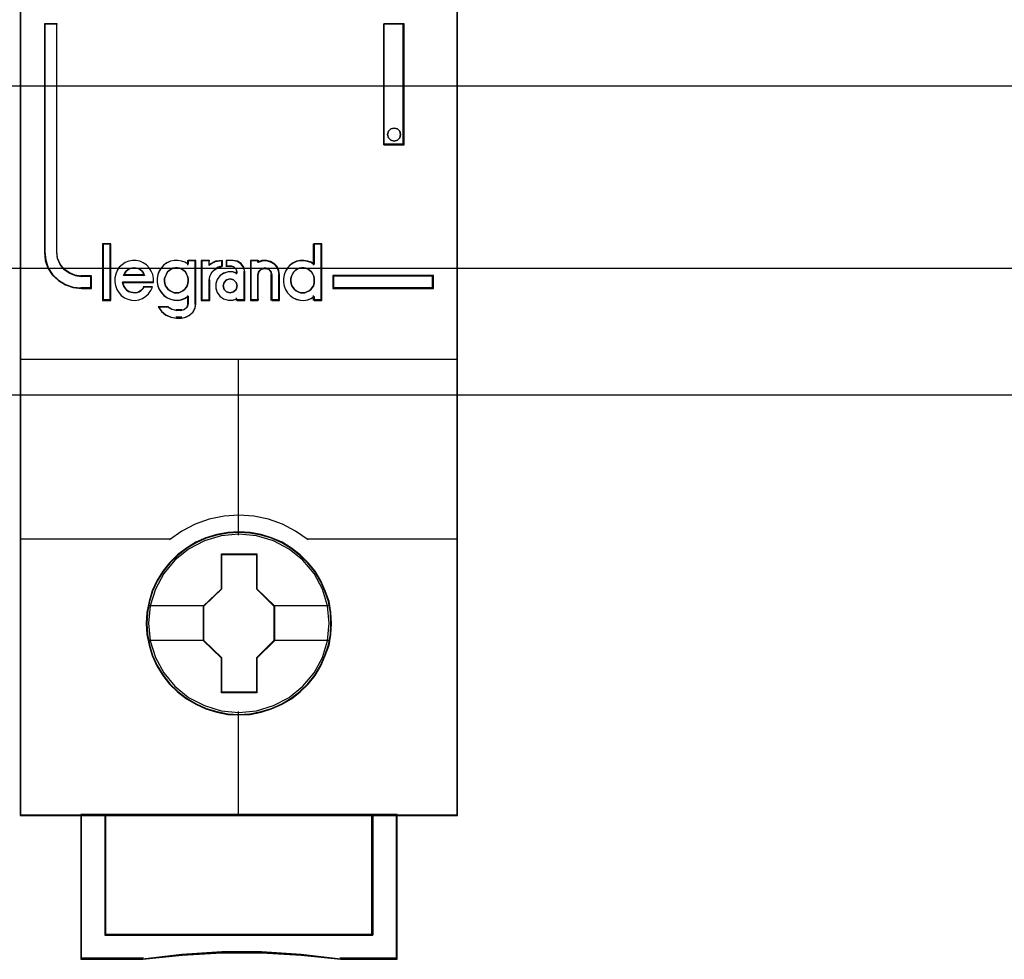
# Model space of a CAD drawing. Extents: x -558982 to 5119495, y -5290134 to 97908.
# Tile 21 of 256: x -478162 to -477758, y -25057 to -24671. Entities that reach past the tile are written whole.
import ezdxf

# ---------------------------------------------------------------- set-up
doc = ezdxf.new("R2010")
doc.units = 0
doc.header["$MEASUREMENT"] = 0
doc.layers.get('0').update_dxf_attribs({"color": 252})
for name, color, linetype in [('30', 7, 'Continuous'), ('45', 8, 'Continuous'), ('50', 7, 'Continuous')]:
    doc.layers.add(name, color=color, linetype=linetype)

# ---------------------------------------------------------------- blocks, each defined once
blk = doc.blocks.new('*U1057')
at = {"layer": '50', "color": 7}
blk.add_lwpolyline([(61.983887, -487.347089), (386.017439, -487.347089), (386.017439, -533.64975), (61.983887, -533.64975), (61.983887, -487.347089)], dxfattribs=at)
blk = doc.blocks.new('*U1058')
at = {"layer": '30', "color": 7}
blk.add_lwpolyline([(51.981526, -492.476529), (396.088727, -492.476529), (396.088727, -528.454107), (51.981526, -528.454107), (51.981526, -492.476529)], close=True, dxfattribs=at)
for points in [[(51.981526, -492.476529), (396.088727, -492.476529), (396.088727, -528.454107), (51.981526, -528.454107), (51.981526, -492.476529)], [(51.981526, -499.973403), (396.088727, -499.973403), (396.088727, -520.957234), (51.981526, -520.957234), (51.981526, -499.973403)]]:
    blk.add_lwpolyline(points, dxfattribs=at)
blk = doc.blocks.new('*U1062')
at = {"layer": '45', "color": 7}
for points in [[(169.995071, -469.157042), (152.007787, -469.157042), (152.007787, -550.928839), (169.995071, -550.928839), (169.995071, -469.157042)], [(154.934532, -529.267085), (154.934532, -528.777596), (154.532065, -528.777596), (154.259976, -528.739097), (154.021897, -528.6346), (153.812161, -528.486103), (153.647773, -528.282608), (153.540071, -528.040613), (153.511728, -527.776619), (153.511728, -518.393838), (153.007228, -518.393838), (153.007228, -527.776619), (153.041239, -528.112112), (153.148942, -528.431104), (153.330335, -528.711598), (153.579751, -528.942592), (153.868846, -529.118588), (154.186285, -529.228586), (154.532065, -529.267085), (154.934532, -529.267085)], [(166.962285, -518.393838), (166.962285, -523.359093), (167.802663, -523.359093), (167.802663, -518.393838), (166.962285, -518.393838)], [(167.615453, -522.808634), (167.651554, -522.938746), (167.615453, -523.080686), (167.519181, -523.169398), (167.380791, -523.210797), (167.248418, -523.169398), (167.152147, -523.080686), (167.116045, -522.938746), (167.152147, -522.808634), (167.248418, -522.708093), (167.380791, -522.678522), (167.519181, -522.708093), (167.615453, -522.808634)], [(155.72189, -529.741101), (155.72189, -527.447815), (155.414369, -527.447815), (155.414369, -529.741101), (155.72189, -529.741101)], [(168.99563, -528.737458), (164.867966, -528.737458), (164.867966, -529.267085), (168.99563, -529.267085), (168.99563, -528.737458)], [(164.804341, -543.0375), (164.782005, -542.585706), (164.709411, -542.133913), (164.553057, -541.698648), (164.374365, -541.285423), (164.139833, -540.888726), (163.855044, -540.541617), (163.525583, -540.222056), (163.157032, -539.941062), (162.782897, -539.698636), (162.347338, -539.511307), (161.917362, -539.384585), (161.459466, -539.30194), (161.00157, -539.274391), (160.543674, -539.30194), (160.096946, -539.384585), (159.644634, -539.511307), (159.231411, -539.698636), (158.840524, -539.941062), (158.477558, -540.222056), (158.142512, -540.541617), (157.874475, -540.888726), (157.628775, -541.285423), (157.433331, -541.698648), (157.310481, -542.133913), (157.221135, -542.585706), (157.193215, -543.0375), (157.221135, -543.489293), (157.310481, -543.924557), (157.433331, -544.359822), (157.628775, -544.773047), (157.874475, -545.169744), (158.142512, -545.527873), (158.477558, -545.852944), (158.840524, -546.128427), (159.231411, -546.359834), (159.644634, -546.547163), (160.096946, -546.679395), (160.543674, -546.773059), (161.00157, -546.795098), (161.459466, -546.773059), (161.917362, -546.679395), (162.347338, -546.547163), (162.782897, -546.359834), (163.157032, -546.128427), (163.525583, -545.852944), (163.855044, -545.527873), (164.139833, -545.169744), (164.374365, -544.773047), (164.553057, -544.359822), (164.709411, -543.924557), (164.782005, -543.489293), (164.804341, -543.0375)], [(164.804341, -543.0375), (164.782005, -542.585706), (164.709411, -542.133913), (164.553057, -541.698648), (164.374365, -541.285423), (164.139833, -540.888726), (163.855044, -540.541617), (163.525583, -540.222056), (163.157032, -539.941062), (162.782897, -539.698636), (162.347338, -539.511307), (161.917362, -539.384585), (161.459466, -539.30194), (161.00157, -539.274391), (160.543674, -539.30194), (160.096946, -539.384585), (159.644634, -539.511307), (159.231411, -539.698636), (158.840524, -539.941062), (158.477558, -540.222056), (158.142512, -540.541617), (157.874475, -540.888726), (157.628775, -541.285423), (157.433331, -541.698648), (157.310481, -542.133913), (157.221135, -542.585706), (157.193215, -543.0375), (157.221135, -543.489293), (157.310481, -543.924557), (157.433331, -544.359822), (157.628775, -544.773047), (157.874475, -545.169744), (158.142512, -545.527873), (158.477558, -545.852944), (158.840524, -546.128427), (159.231411, -546.359834), (159.644634, -546.547163), (160.096946, -546.679395), (160.543674, -546.773059), (161.00157, -546.795098), (161.459466, -546.773059), (161.917362, -546.679395), (162.347338, -546.547163), (162.782897, -546.359834), (163.157032, -546.128427), (163.525583, -545.852944), (163.855044, -545.527873), (164.139833, -545.169744), (164.374365, -544.773047), (164.553057, -544.359822), (164.709411, -543.924557), (164.782005, -543.489293), (164.804341, -543.0375)], [(164.783133, -543.038809), (164.760913, -542.589402), (164.688699, -542.139995), (164.533161, -541.707029), (164.355404, -541.295986), (164.122097, -540.901385), (163.838796, -540.556109), (163.511055, -540.238235), (163.14443, -539.958726), (162.772251, -539.717581), (162.338967, -539.531241), (161.911237, -539.405188), (161.455734, -539.322979), (161.00023, -539.295576), (160.544726, -539.322979), (160.100332, -539.405188), (159.650384, -539.531241), (159.239319, -539.717581), (158.850475, -539.958726), (158.489405, -540.238235), (158.156109, -540.556109), (157.889473, -540.901385), (157.645056, -541.295986), (157.450634, -541.707029), (157.328426, -542.139995), (157.239547, -542.589402), (157.211772, -543.038809), (157.239547, -543.488216), (157.328426, -543.921182), (157.450634, -544.354147), (157.645056, -544.76519), (157.889473, -545.159792), (158.156109, -545.516029), (158.489405, -545.839383), (158.850475, -546.113412), (159.239319, -546.343596), (159.650384, -546.529935), (160.100332, -546.661469), (160.544726, -546.754639), (161.00023, -546.776561), (161.455734, -546.754639), (161.911237, -546.661469), (162.338967, -546.529935), (162.772251, -546.343596), (163.14443, -546.113412), (163.511055, -545.839383), (163.838796, -545.516029), (164.122097, -545.159792), (164.355404, -544.76519), (164.533161, -544.354147), (164.688699, -543.921182), (164.760913, -543.488216), (164.783133, -543.038809)], [(160.285818, -540.180054), (161.733944, -540.180054), (161.733944, -541.609553), (162.460825, -542.316023), (162.460825, -543.745522), (161.733944, -544.463031), (161.733944, -545.881491), (160.285818, -545.881491), (160.285818, -544.463031), (159.542033, -543.745522), (159.542033, -542.316023), (160.285818, -541.609553), (160.285818, -540.180054)], [(160.285818, -540.180054), (161.733944, -540.180054), (161.733944, -540.180054), (161.733944, -541.609553), (161.733944, -541.609553), (162.460825, -542.316023), (162.460825, -542.316023), (162.460825, -543.745522), (162.460825, -543.745522), (161.733944, -544.463031), (161.733944, -544.463031), (161.733944, -545.881491), (161.733944, -545.881491), (160.285818, -545.881491), (160.285818, -545.881491), (160.285818, -544.463031), (160.285818, -544.463031), (159.542033, -543.745522), (159.542033, -543.745522), (159.542033, -542.316023), (159.542033, -542.316023), (160.285818, -541.609553), (160.285818, -541.609553), (160.285818, -540.180054), (160.285818, -540.180054)], [(160.294242, -540.198591), (161.722639, -540.198591), (161.722639, -541.618794), (162.439616, -542.320671), (162.439616, -543.740874), (161.722639, -544.453718), (161.722639, -545.862954), (160.294242, -545.862954), (160.294242, -544.453718), (159.560591, -543.740874), (159.560591, -542.320671), (160.294242, -541.618794), (160.294242, -540.198591)], [(166.50584, -550.886468), (166.50584, -555.840873), (155.497018, -555.840873), (155.497018, -550.886468), (154.499762, -550.886468), (154.499762, -556.839478), (157.04583, -556.839478), (158.667069, -556.66293), (160.29945, -556.574655), (161.93183, -556.574655), (163.564211, -556.66293), (165.191021, -556.839478), (167.503096, -556.839478), (167.503096, -550.886468), (166.50584, -550.886468)], [(160.995855, -550.886468), (155.493901, -550.886468), (155.493901, -555.849076), (166.508958, -555.849076), (166.508958, -550.886468), (160.995855, -550.886468)], [(166.508958, -555.849076), (166.508958, -550.886468), (160.995855, -550.886468), (155.493901, -550.886468), (155.493901, -555.849076), (166.508958, -555.849076)]]:
    blk.add_lwpolyline(points, close=True, dxfattribs=at)
at = {"layer": '45', "color": 139}
for points in [[(169.995071, -469.157042), (152.007787, -469.157042), (152.007787, -550.928839), (169.995071, -550.928839), (169.995071, -469.157042)], [(167.651554, -522.938746), (167.615453, -522.808634), (167.519181, -522.708093), (167.380791, -522.678522), (167.248418, -522.708093), (167.152147, -522.808634), (167.116045, -522.938746), (167.152147, -523.080686), (167.248418, -523.169398), (167.380791, -523.210797), (167.519181, -523.169398), (167.615453, -523.080686), (167.651554, -522.938746)], [(158.429434, -529.452454), (158.527886, -529.441043), (158.614754, -529.412513), (158.695832, -529.366865), (158.765327, -529.309806), (158.829031, -529.229923), (158.86957, -529.155746), (158.898526, -529.058745), (158.921691, -528.961744), (158.910108, -528.864744), (158.892735, -528.767743), (158.852196, -528.682154), (158.800075, -528.590859), (158.73058, -528.528094), (158.655293, -528.476741), (158.568424, -528.436799), (158.475764, -528.419681), (158.388896, -528.419681), (158.290444, -528.436799), (158.215158, -528.476741), (158.134081, -528.528094), (158.064585, -528.590859), (158.018255, -528.682154), (157.977717, -528.767743), (157.94876, -528.864744), (157.94876, -528.961744), (157.960343, -529.058745), (157.989299, -529.155746), (158.035629, -529.229923), (158.093542, -529.309806), (158.174619, -529.366865), (158.255697, -529.412513), (158.342566, -529.441043), (158.429434, -529.452454)], [(163.616677, -529.452454), (163.709687, -529.441043), (163.796883, -529.412513), (163.88408, -529.366865), (163.953837, -529.309806), (164.011969, -529.229923), (164.064287, -529.155746), (164.093352, -529.058745), (164.099165, -528.961744), (164.099165, -528.864744), (164.081726, -528.767743), (164.041034, -528.682154), (163.982903, -528.590859), (163.913146, -528.528094), (163.843388, -528.476741), (163.756191, -528.436799), (163.668995, -528.419681), (163.570172, -528.419681), (163.482975, -528.436799), (163.395778, -528.476741), (163.314395, -528.528094), (163.256263, -528.590859), (163.198132, -528.682154), (163.15744, -528.767743), (163.134188, -528.864744), (163.134188, -528.961744), (163.145814, -529.058745), (163.17488, -529.155746), (163.227198, -529.229923), (163.285329, -529.309806), (163.355086, -529.366865), (163.442283, -529.412513), (163.52948, -529.441043), (163.616677, -529.452454)], [(160.933828, -529.163808), (160.891979, -529.022429), (160.784369, -528.916396), (160.640888, -528.875161), (160.497408, -528.916396), (160.389797, -529.022429), (160.347949, -529.163808), (160.389797, -529.305186), (160.497408, -529.411219), (160.640888, -529.452454), (160.784369, -529.411219), (160.891979, -529.305186), (160.933828, -529.163808)], [(164.714206, -543.028018), (164.641625, -542.306318), (164.43505, -541.623183), (164.088896, -540.98963), (163.63108, -540.433205), (163.067185, -539.981454), (162.419542, -539.639886), (161.721652, -539.430538), (160.995846, -539.364428), (160.275623, -539.430538), (159.583316, -539.639886), (158.935674, -539.981454), (158.371778, -540.433205), (157.913962, -540.98963), (157.567808, -541.623183), (157.35565, -542.306318), (157.288652, -543.028018), (157.35565, -543.744208), (157.567808, -544.432853), (157.913962, -545.060897), (158.371778, -545.617322), (158.935674, -546.074582), (159.583316, -546.410641), (160.275623, -546.625498), (160.995846, -546.697117), (161.721652, -546.625498), (162.419542, -546.410641), (163.067185, -546.074582), (163.63108, -545.617322), (164.088896, -545.060897), (164.43505, -544.432853), (164.641625, -543.744208), (164.714206, -543.028018)]]:
    blk.add_lwpolyline(points, close=True, dxfattribs=at)
at = {"layer": '45', "color": 59}
for points in [[(169.976513, -469.175579), (152.026345, -469.175579), (152.026345, -550.907654), (169.976513, -550.907654), (169.976513, -469.175579)], [(166.962285, -518.393838), (166.962285, -523.359093), (167.802663, -523.359093), (167.802663, -518.393838), (166.962285, -518.393838)], [(167.615453, -522.808634), (167.651554, -522.938746), (167.615453, -523.080686), (167.519181, -523.169398), (167.380791, -523.210797), (167.248418, -523.169398), (167.152147, -523.080686), (167.116045, -522.938746), (167.152147, -522.808634), (167.248418, -522.708093), (167.380791, -522.678522), (167.519181, -522.708093), (167.615453, -522.808634)], [(155.740447, -529.759638), (155.740447, -527.429278), (155.393161, -527.429278), (155.393161, -529.759638), (155.740447, -529.759638)], [(162.829319, -528.862059), (162.829319, -529.023735), (162.857839, -529.174261), (162.914879, -529.313636), (163.00044, -529.447437), (163.108817, -529.558937), (163.234305, -529.653713), (163.365498, -529.715038), (163.513803, -529.748488), (163.667812, -529.759638), (163.821821, -529.731763), (163.964422, -529.676013), (164.089911, -529.592387), (164.089911, -529.759638), (164.409337, -529.759638), (164.409337, -527.429278), (164.089911, -527.429278), (164.089911, -528.287832), (163.964422, -528.204207), (163.821821, -528.154031), (163.667812, -528.126156), (163.513803, -528.137306), (163.365498, -528.165181), (163.234305, -528.232082), (163.108817, -528.315707), (163.00044, -528.427208), (162.914879, -528.561008), (162.857839, -528.711534), (162.829319, -528.862059)], [(155.899509, -529.000717), (155.928022, -529.152501), (155.985048, -529.304285), (156.064884, -529.433583), (156.167531, -529.551637), (156.292988, -529.647205), (156.441255, -529.714665), (156.58382, -529.748395), (156.73779, -529.759638), (156.89176, -529.73153), (157.040027, -529.675314), (157.171187, -529.590989), (157.279536, -529.484178), (157.37648, -529.349258), (157.444911, -529.208717), (157.097053, -529.208717), (157.040027, -529.281799), (156.971596, -529.349258), (156.89176, -529.399853), (156.817626, -529.427961), (156.732087, -529.444826), (156.640846, -529.433583), (156.555307, -529.416718), (156.469768, -529.38861), (156.389932, -529.332393), (156.332906, -529.264934), (156.27588, -529.186231), (156.247367, -529.101906), (156.218854, -529.017582), (157.484829, -529.017582), (157.484829, -528.854554), (157.456316, -528.691526), (157.393588, -528.550985), (157.308049, -528.416066), (157.205402, -528.303633), (157.06854, -528.208065), (156.931678, -528.151849), (156.777708, -528.112497), (156.623738, -528.112497), (156.469768, -528.140606), (156.327203, -528.196822), (156.201746, -528.29239), (156.081992, -528.399201), (155.996453, -528.534121), (155.939427, -528.685905), (155.899509, -528.837689), (155.899509, -529.000717)], [(157.724085, -528.547477), (157.667088, -528.698047), (157.638589, -528.848617), (157.638589, -529.01034), (157.667088, -529.16091), (157.724085, -529.300327), (157.815281, -529.434167), (157.917876, -529.5457), (158.04327, -529.640503), (158.191463, -529.701846), (158.333956, -529.735306), (158.487849, -529.74646), (158.636042, -529.718576), (158.778535, -529.66281), (158.915328, -529.57916), (158.915328, -529.89703), (158.87543, -530.036446), (158.767135, -530.13125), (158.636042, -530.170286), (158.430851, -530.170286), (158.24846, -530.13125), (158.083168, -530.036446), (157.689887, -530.036446), (157.82098, -530.220476), (157.997672, -530.359893), (158.208562, -530.454696), (158.430851, -530.482579), (158.636042, -530.482579), (158.818433, -530.454696), (158.978025, -530.371046), (159.114819, -530.248359), (159.200315, -530.075483), (159.234513, -529.89703), (159.234513, -528.112497), (158.915328, -528.112497), (158.915328, -528.274221), (158.778535, -528.190571), (158.636042, -528.140381), (158.487849, -528.112497), (158.333956, -528.123651), (158.191463, -528.151534), (158.04327, -528.218454), (157.917876, -528.302104), (157.815281, -528.413637), (157.724085, -528.547477)], [(159.454549, -528.112497), (159.454549, -529.759638), (159.78036, -529.759638), (159.78036, -528.933257), (159.80945, -528.770229), (159.885085, -528.607202), (160.007264, -528.483526), (160.152715, -528.399201), (160.321438, -528.348606), (160.321438, -528.112497), (160.036354, -528.151849), (159.78036, -528.286768), (159.78036, -528.112497), (159.454549, -528.112497)], [(159.473106, -528.133683), (159.473106, -529.741101), (159.784968, -529.741101), (159.784968, -528.934649), (159.812813, -528.775553), (159.885209, -528.616457), (160.002157, -528.495763), (160.141381, -528.413472), (160.302881, -528.364098), (160.302881, -528.133683), (160.030002, -528.172085), (159.784968, -528.303751), (159.784968, -528.133683), (159.473106, -528.133683)], [(160.105863, -528.905149), (160.048381, -529.073798), (160.048381, -529.264934), (160.105863, -529.433583), (160.220826, -529.590989), (160.36453, -529.692178), (160.55422, -529.748395), (160.738161, -529.748395), (160.922102, -529.692178), (160.922102, -529.759638), (161.243999, -529.759638), (161.243999, -528.579094), (161.203762, -528.399201), (161.094547, -528.247417), (160.939346, -528.151849), (160.755405, -528.112497), (160.49099, -528.112497), (160.49099, -528.348606), (160.680679, -528.348606), (160.795642, -528.376715), (160.881865, -528.466661), (160.922102, -528.579094), (160.922102, -528.646553), (160.738161, -528.590337), (160.55422, -528.590337), (160.36453, -528.646553), (160.220826, -528.753364), (160.105863, -528.905149)], [(161.474639, -528.112497), (161.474639, -529.759638), (161.78504, -529.759638), (161.78504, -528.70277), (161.825277, -528.562229), (161.928744, -528.466661), (162.0667, -528.427309), (162.216152, -528.466661), (162.308122, -528.562229), (162.34836, -528.70277), (162.34836, -529.759638), (162.670257, -529.759638), (162.670257, -528.70277), (162.641516, -528.534121), (162.572538, -528.371093), (162.457575, -528.247417), (162.302374, -528.163092), (162.135678, -528.112497), (161.951736, -528.123741), (161.78504, -528.179957), (161.78504, -528.112497), (161.474639, -528.112497)], [(161.493196, -528.133683), (161.493196, -529.741101), (161.793962, -529.741101), (161.793962, -528.70972), (161.83295, -528.572568), (161.933205, -528.479305), (162.066878, -528.440902), (162.211691, -528.479305), (162.300807, -528.572568), (162.339795, -528.70972), (162.339795, -529.741101), (162.651699, -529.741101), (162.651699, -528.70972), (162.623851, -528.545138), (162.557014, -528.386042), (162.445619, -528.265348), (162.295237, -528.183057), (162.133715, -528.133683), (161.955484, -528.144655), (161.793962, -528.199515), (161.793962, -528.133683), (161.493196, -528.133683)], [(157.077601, -528.634667), (157.124288, -528.729513), (156.254748, -528.729513), (156.307271, -528.634667), (156.365629, -528.558789), (156.435659, -528.508205), (156.523197, -528.451297), (156.604898, -528.432327), (156.692436, -528.419681), (156.779974, -528.432327), (156.867511, -528.451297), (156.949213, -528.508205), (157.019243, -528.558789), (157.077601, -528.634667)], [(157.124288, -528.729513), (156.254748, -528.729513), (156.307271, -528.634667), (156.365629, -528.558789), (156.435659, -528.508205), (156.523197, -528.451297), (156.604898, -528.432327), (156.692436, -528.419681), (156.779974, -528.432327), (156.867511, -528.451297), (156.949213, -528.508205), (157.019243, -528.558789), (157.077601, -528.634667), (157.124288, -528.729513)], [(158.829031, -529.229923), (158.765327, -529.309806), (158.695832, -529.366865), (158.614754, -529.412513), (158.527886, -529.441043), (158.429434, -529.452454), (158.342566, -529.441043), (158.255697, -529.412513), (158.174619, -529.366865), (158.093542, -529.309806), (158.035629, -529.229923), (157.989299, -529.155746), (157.960343, -529.058745), (157.94876, -528.961744), (157.94876, -528.864744), (157.977717, -528.767743), (158.018255, -528.682154), (158.064585, -528.590859), (158.134081, -528.528094), (158.215158, -528.476741), (158.290444, -528.436799), (158.388896, -528.419681), (158.475764, -528.419681), (158.568424, -528.436799), (158.655293, -528.476741), (158.73058, -528.528094), (158.800075, -528.590859), (158.852196, -528.682154), (158.892735, -528.767743), (158.910108, -528.864744), (158.921691, -528.961744), (158.898526, -529.058745), (158.86957, -529.155746), (158.829031, -529.229923)], [(158.018255, -528.682154), (158.064585, -528.590859), (158.134081, -528.528094), (158.215158, -528.476741), (158.290444, -528.436799), (158.388896, -528.419681), (158.475764, -528.419681), (158.568424, -528.436799), (158.655293, -528.476741), (158.73058, -528.528094), (158.800075, -528.590859), (158.852196, -528.682154), (158.892735, -528.767743), (158.910108, -528.864744), (158.921691, -528.961744), (158.898526, -529.058745), (158.86957, -529.155746), (158.829031, -529.229923), (158.765327, -529.309806), (158.695832, -529.366865), (158.614754, -529.412513), (158.527886, -529.441043), (158.429434, -529.452454), (158.342566, -529.441043), (158.255697, -529.412513), (158.174619, -529.366865), (158.093542, -529.309806), (158.035629, -529.229923), (157.989299, -529.155746), (157.960343, -529.058745), (157.94876, -528.961744), (157.94876, -528.864744), (157.977717, -528.767743), (158.018255, -528.682154)], [(163.756191, -528.436799), (163.843388, -528.476741), (163.913146, -528.528094), (163.982903, -528.590859), (164.041034, -528.682154), (164.081726, -528.767743), (164.099165, -528.864744), (164.099165, -528.961744), (164.093352, -529.058745), (164.064287, -529.155746), (164.011969, -529.229923), (163.953837, -529.309806), (163.88408, -529.366865), (163.796883, -529.412513), (163.709687, -529.441043), (163.616677, -529.452454), (163.52948, -529.441043), (163.442283, -529.412513), (163.355086, -529.366865), (163.285329, -529.309806), (163.227198, -529.229923), (163.17488, -529.155746), (163.145814, -529.058745), (163.134188, -528.961744), (163.134188, -528.864744), (163.15744, -528.767743), (163.198132, -528.682154), (163.256263, -528.590859), (163.314395, -528.528094), (163.395778, -528.476741), (163.482975, -528.436799), (163.570172, -528.419681), (163.668995, -528.419681), (163.756191, -528.436799)], [(163.15744, -528.767743), (163.198132, -528.682154), (163.256263, -528.590859), (163.314395, -528.528094), (163.395778, -528.476741), (163.482975, -528.436799), (163.570172, -528.419681), (163.668995, -528.419681), (163.756191, -528.436799), (163.843388, -528.476741), (163.913146, -528.528094), (163.982903, -528.590859), (164.041034, -528.682154), (164.081726, -528.767743), (164.099165, -528.864744), (164.099165, -528.961744), (164.093352, -529.058745), (164.064287, -529.155746), (164.011969, -529.229923), (163.953837, -529.309806), (163.88408, -529.366865), (163.796883, -529.412513), (163.709687, -529.441043), (163.616677, -529.452454), (163.52948, -529.441043), (163.442283, -529.412513), (163.355086, -529.366865), (163.285329, -529.309806), (163.227198, -529.229923), (163.17488, -529.155746), (163.145814, -529.058745), (163.134188, -528.961744), (163.134188, -528.864744), (163.15744, -528.767743)], [(160.891979, -529.022429), (160.933828, -529.163808), (160.891979, -529.305186), (160.784369, -529.411219), (160.640888, -529.452454), (160.497408, -529.411219), (160.389797, -529.305186), (160.347949, -529.163808), (160.389797, -529.022429), (160.497408, -528.916396), (160.640888, -528.875161), (160.784369, -528.916396), (160.891979, -529.022429)], [(160.347949, -529.163808), (160.389797, -529.022429), (160.497408, -528.916396), (160.640888, -528.875161), (160.784369, -528.916396), (160.891979, -529.022429), (160.933828, -529.163808), (160.891979, -529.305186), (160.784369, -529.411219), (160.640888, -529.452454), (160.497408, -529.411219), (160.389797, -529.305186), (160.347949, -529.163808)], [(168.977073, -528.755995), (164.886523, -528.755995), (164.886523, -529.248548), (168.977073, -529.248548), (168.977073, -528.755995)], [(166.50584, -550.886468), (166.50584, -555.840873), (155.497018, -555.840873), (155.497018, -550.886468), (154.499762, -550.886468), (154.499762, -556.839478), (157.04583, -556.839478), (158.667069, -556.66293), (160.29945, -556.574655), (161.93183, -556.574655), (163.564211, -556.66293), (165.191021, -556.839478), (167.503096, -556.839478), (167.503096, -550.886468), (166.50584, -550.886468)], [(166.487681, -550.905005), (166.487681, -555.828556), (155.512526, -555.828556), (155.512526, -550.905005), (154.518319, -550.905005), (154.518319, -556.820942), (157.056601, -556.820942), (158.672882, -556.645492), (160.300271, -556.557767), (161.92766, -556.557767), (163.555049, -556.645492), (165.176883, -556.820942), (167.481888, -556.820942), (167.481888, -550.905005), (166.487681, -550.905005)], [(160.995855, -550.886468), (155.493901, -550.886468), (155.493901, -555.849076), (166.508958, -555.849076), (166.508958, -550.886468), (160.995855, -550.886468)], [(166.508958, -555.849076), (166.508958, -550.886468), (160.995855, -550.886468), (155.493901, -550.886468), (155.493901, -555.849076), (166.508958, -555.849076)], [(160.994549, -550.905005), (155.512458, -550.905005), (155.512458, -555.830539), (166.487749, -555.830539), (166.487749, -550.905005), (160.994549, -550.905005)]]:
    blk.add_lwpolyline(points, close=True, dxfattribs=at)
at = {"layer": '45', "color": 139}
for points in [[(153.007228, -518.393838), (153.007228, -527.78148)], [(153.007228, -518.393838), (153.542738, -518.393838)], [(153.500321, -518.393838), (153.500321, -527.78148)], [(166.962285, -523.359093), (166.962285, -518.393838)], [(166.962285, -518.393838), (167.802663, -518.393838)], [(167.760247, -523.359093), (167.760247, -518.393838)], [(166.962285, -523.319371), (167.802663, -523.319371)], [(155.393161, -527.429278), (155.393161, -529.759638)], [(155.393161, -527.429278), (155.740447, -527.429278)], [(155.700681, -527.429278), (155.700681, -529.759638)], [(164.056749, -527.429278), (164.056749, -528.313756)], [(164.056749, -527.429278), (164.409337, -527.429278)], [(164.36692, -527.429278), (164.36692, -529.759638)], [(153.007228, -527.741758), (153.041465, -528.085098), (153.149882, -528.411551), (153.332478, -528.698605), (153.583548, -528.935003), (153.874561, -529.115115), (154.194104, -529.227685), (154.542178, -529.267085)], [(153.500321, -527.741758), (153.529262, -528.015535), (153.639235, -528.266497), (153.80709, -528.477533), (154.02125, -528.631532), (154.26435, -528.739902), (154.542178, -528.779828)], [(157.484829, -529.017582), (157.484829, -528.854554), (157.456316, -528.691526), (157.393588, -528.550985), (157.308049, -528.416066), (157.205402, -528.303633), (157.06854, -528.208065), (156.931678, -528.151849), (156.777708, -528.112497), (156.623738, -528.112497), (156.469768, -528.140606), (156.327203, -528.196822), (156.201746, -528.29239), (156.081992, -528.399201), (155.996453, -528.534121), (155.939427, -528.685905), (155.899509, -528.837689), (155.899509, -529.000717), (155.928022, -529.152501), (155.985048, -529.304285), (156.064884, -529.433583), (156.167531, -529.551637), (156.292988, -529.647205), (156.441255, -529.714665), (156.58382, -529.748395), (156.73779, -529.759638), (156.89176, -529.73153), (157.040027, -529.675314), (157.171187, -529.590989), (157.279536, -529.484178), (157.37648, -529.349258), (157.444911, -529.208717)], [(158.921691, -528.275525), (158.784216, -528.1912), (158.641012, -528.140606), (158.492081, -528.112497), (158.337421, -528.123741), (158.194218, -528.151849), (158.045287, -528.219309), (157.919268, -528.303633), (157.816161, -528.416066), (157.724511, -528.550985), (157.66723, -528.70277), (157.638589, -528.854554), (157.638589, -529.017582), (157.66723, -529.169366), (157.724511, -529.309907), (157.816161, -529.444826), (157.919268, -529.557259), (158.045287, -529.652827), (158.194218, -529.714665), (158.337421, -529.748395), (158.492081, -529.759638), (158.641012, -529.73153), (158.784216, -529.675314), (158.921691, -529.590989)], [(158.881925, -528.112497), (158.881925, -528.313756)], [(158.881925, -528.112497), (159.234513, -528.112497)], [(159.192097, -528.112497), (159.192097, -529.907934)], [(159.454549, -528.112497), (159.454549, -529.759638)], [(159.454549, -528.112497), (159.804486, -528.112497)], [(160.321438, -528.112497), (160.028114, -528.160335), (159.764721, -528.324348)], [(159.764721, -528.112497), (159.764721, -528.324348)], [(160.281673, -528.112497), (160.281673, -528.385255)], [(160.475198, -528.112497), (160.475198, -528.385255)], [(160.772114, -528.112497), (160.475198, -528.112497)], [(161.243999, -528.607699), (161.201645, -528.416778), (161.086683, -528.255688), (160.923317, -528.154261), (160.729698, -528.112497)], [(161.474639, -528.112497), (161.474639, -529.759638)], [(161.474639, -528.112497), (161.816623, -528.112497)], [(162.670257, -528.729513), (162.641164, -528.553223), (162.571342, -528.382809), (162.454972, -528.25353), (162.297872, -528.165385), (162.129135, -528.112497), (161.942943, -528.12425), (161.774206, -528.183014)], [(161.774206, -528.112497), (161.774206, -528.221071)], [(164.099165, -528.275525), (163.972755, -528.1912), (163.829107, -528.140606), (163.673968, -528.112497), (163.518828, -528.123741), (163.369435, -528.151849), (163.237279, -528.219309), (163.110868, -528.303633), (163.001696, -528.416066), (162.915507, -528.550985), (162.858048, -528.70277), (162.829319, -528.854554), (162.829319, -529.017582), (162.858048, -529.169366), (162.915507, -529.309907), (163.001696, -529.444826), (163.110868, -529.557259), (163.237279, -529.652827), (163.369435, -529.714665), (163.518828, -529.748395), (163.673968, -529.759638), (163.829107, -529.73153), (163.972755, -529.675314), (164.099165, -529.590989)], [(157.124288, -528.729513), (157.077601, -528.634667), (157.019243, -528.558789), (156.949213, -528.508205), (156.867511, -528.451297), (156.779974, -528.432327), (156.692436, -528.419681), (156.604898, -528.432327), (156.523197, -528.451297), (156.435659, -528.508205), (156.365629, -528.558789), (156.307271, -528.634667), (156.254748, -528.729513)], [(160.321438, -528.342885), (160.147838, -528.395823), (159.998183, -528.484051), (159.872472, -528.613454), (159.794652, -528.784029), (159.764721, -528.954605)], [(160.933828, -528.635389), (160.747418, -528.578569), (160.561008, -528.578569), (160.368773, -528.635389), (160.223141, -528.743345), (160.106634, -528.896757), (160.048381, -529.067215), (160.048381, -529.2604), (160.106634, -529.430858), (160.223141, -529.589952), (160.368773, -529.692226), (160.561008, -529.749046), (160.747418, -529.749046), (160.933828, -529.692226)], [(160.475198, -528.342885), (160.700536, -528.342885)], [(160.933828, -528.607699), (160.887876, -528.478522), (160.789409, -528.37518), (160.65812, -528.342885)], [(160.891411, -528.567977), (160.891411, -528.673902)], [(161.201582, -528.567977), (161.201582, -529.759638)], [(162.360085, -528.729513), (162.318237, -528.571436), (162.222583, -528.463943), (162.067146, -528.419681), (161.923665, -528.463943), (161.816055, -528.571436), (161.774206, -528.729513)], [(154.499762, -528.737458), (154.934532, -528.737458)], [(154.894766, -528.737458), (154.894766, -529.267085)], [(154.894766, -528.737458), (154.894766, -529.267085)], [(156.20968, -528.996975), (157.484829, -528.996975)], [(156.20968, -528.996975), (156.238773, -529.086872), (156.267866, -529.176769), (156.326051, -529.260674), (156.384236, -529.332591), (156.465695, -529.392523), (156.552972, -529.422489), (156.64025, -529.440468), (156.733346, -529.452454), (156.820624, -529.434475), (156.896264, -529.404509), (156.977724, -529.350571), (157.047546, -529.278653), (157.105731, -529.200742)], [(156.254748, -528.689791), (157.124288, -528.689791)], [(159.454549, -529.759638), (159.804486, -529.759638), (159.804486, -528.914883)], [(161.774206, -528.689791), (161.774206, -529.759638)], [(162.317669, -528.689791), (162.317669, -529.759638)], [(162.630491, -528.689791), (162.630491, -529.759638)], [(164.867966, -528.737458), (168.99563, -528.737458)], [(164.867966, -528.737458), (164.867966, -529.267085)], [(168.955864, -529.267085), (168.955864, -528.737458)], [(154.499762, -529.224715), (154.934532, -529.224715)], [(157.065965, -529.182344), (157.445063, -529.182344)], [(164.867966, -529.224715), (168.99563, -529.224715)], [(155.393161, -529.719916), (155.740447, -529.719916)], [(158.608869, -530.482579), (158.799541, -530.453324), (158.96638, -530.365557), (159.109384, -530.236832), (159.198762, -530.055448), (159.234513, -529.868212)], [(158.608869, -530.175396), (158.755704, -530.131512), (158.877002, -530.024938), (158.921691, -529.868212)], [(158.881925, -529.555732), (158.881925, -529.907934)], [(160.891411, -529.653713), (160.891411, -529.759638)], [(160.891411, -529.719916), (161.243999, -529.719916)], [(161.474639, -529.719916), (161.816623, -529.719916)], [(162.317669, -529.719916), (162.670257, -529.719916)], [(164.056749, -529.555732), (164.056749, -529.759638)], [(164.056749, -529.719916), (164.409337, -529.719916)], [(157.686308, -530.003267), (157.821388, -530.200983), (158.003453, -530.350768), (158.220757, -530.452622), (158.449806, -530.482579)], [(157.686308, -530.003267), (158.110474, -530.003267)], [(158.070708, -530.003267), (158.250935, -530.125191), (158.449806, -530.175396)], [(158.410041, -530.135673), (158.651285, -530.135673)], [(158.651285, -530.442857), (158.410041, -530.442857)], [(152.007787, -532.180035), (169.995071, -532.180035)], [(160.976244, -532.180035), (160.976244, -539.409446)], [(163.847317, -539.600112), (163.332693, -539.246978), (162.795694, -538.956497), (162.219539, -538.751451), (161.609821, -538.62045), (160.99451, -538.58058), (160.390386, -538.62045), (159.780668, -538.751451), (159.204513, -538.956497), (158.656327, -539.246978), (158.15289, -539.600112)], [(152.007787, -539.56039), (158.195307, -539.56039)], [(163.807551, -539.56039), (169.995071, -539.56039)], [(160.976244, -546.652099), (160.976244, -550.928839)], [(154.499762, -550.886468), (154.499762, -556.839478)], [(155.493901, -550.886468), (155.493901, -555.849076)], [(166.466541, -555.849076), (166.466541, -550.886468)], [(167.46068, -550.886468), (167.46068, -556.839478)], [(155.493901, -555.806705), (166.508958, -555.806705)], [(165.196694, -556.839478), (163.566949, -556.63822), (161.931622, -556.537591), (160.296295, -556.537591), (158.660968, -556.63822), (157.036804, -556.839478)], [(157.07922, -556.799756), (154.499762, -556.799756)], [(167.503096, -556.799756), (165.156929, -556.799756)]]:
    blk.add_lwpolyline(points, dxfattribs=at)
at = {"layer": '45', "color": 1}
for points in [[(154.934532, -529.267085), (154.934532, -528.777596), (154.532065, -528.777596), (154.259976, -528.739097), (154.021897, -528.6346), (153.812161, -528.486103), (153.647773, -528.282608), (153.540071, -528.040613), (153.511728, -527.776619), (153.511728, -518.393838), (153.007228, -518.393838), (153.007228, -527.776619), (153.041239, -528.112112), (153.148942, -528.431104), (153.330335, -528.711598), (153.579751, -528.942592), (153.868846, -529.118588), (154.186285, -529.228586), (154.532065, -529.267085), (154.934532, -529.267085)], [(154.915975, -529.248548), (154.915975, -528.760728), (154.521259, -528.760728), (154.254408, -528.72236), (154.020914, -528.618219), (153.815217, -528.470229), (153.653995, -528.267427), (153.548367, -528.026258), (153.52057, -527.763165), (153.52057, -518.412375), (153.025785, -518.412375), (153.025785, -527.763165), (153.059142, -528.097513), (153.16477, -528.415418), (153.34267, -528.694955), (153.587283, -528.925162), (153.870811, -529.100558), (154.182136, -529.21018), (154.521259, -529.248548), (154.915975, -529.248548)], [(168.99563, -528.737458), (164.867966, -528.737458), (164.867966, -529.267085), (168.99563, -529.267085), (168.99563, -528.737458)]]:
    blk.add_lwpolyline(points, close=True, dxfattribs=at)
at = {"layer": '45', "color": 7}
for points in [[(157.264793, -542.301211), (159.58445, -542.301211)], [(162.418408, -542.301211), (164.730112, -542.301211)], [(157.264793, -543.720612), (159.58445, -543.720612)], [(162.418408, -543.720612), (164.730112, -543.720612)]]:
    blk.add_lwpolyline(points, dxfattribs=at)
at = {"layer": '45', "color": 140}
blk.add_lwpolyline([(166.487749, -555.830539), (166.487749, -550.905005), (160.994549, -550.905005), (155.512458, -550.905005), (155.512458, -555.830539), (166.487749, -555.830539)], close=True, dxfattribs=at)

msp = doc.modelspace()

# ---------------------------------------------------------------- block references
at = {"xscale": 10, "yscale": 10, "zscale": 10}
for name in ['*U1058', '*U1057', '*U1062']:
    msp.add_blockref(name, (-479682.25, -19489.05), dxfattribs=at)

doc.saveas('drawing.dxf')
